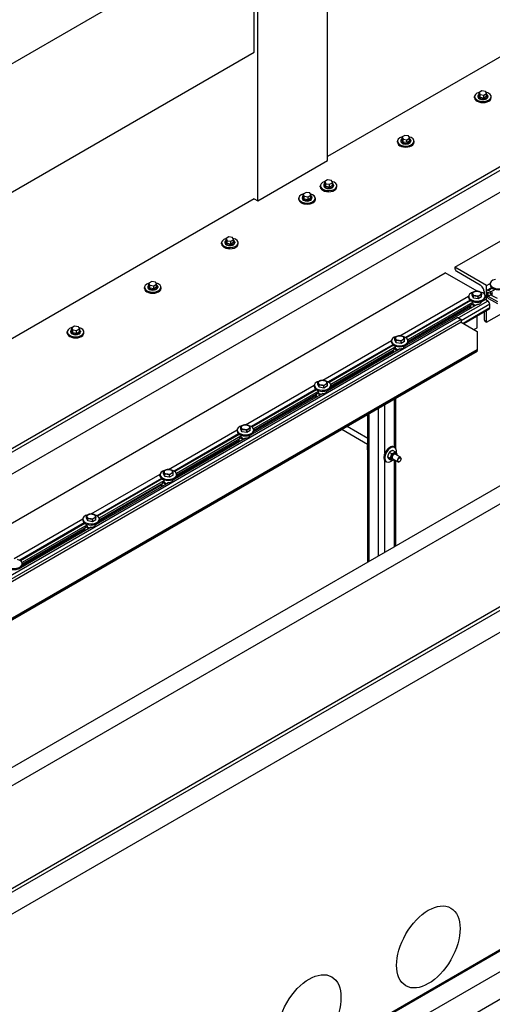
# Model space of a CAD drawing. Header units: millimetres. Extents: x 2241524 to 2686701, y -1965833 to -1461615.
# Tile 60 of 143: x 2339595 to 2339712, y -1955395 to -1955152. Entities that reach past the tile are written whole.
import ezdxf

# ---------------------------------------------------------------- set-up
doc = ezdxf.new("R2010")
doc.units = ezdxf.units.MM
doc.header["$LTSCALE"] = 100
doc.layers.add('CA_PODLAHA OBRYS', color=12, linetype='Continuous', lineweight=25)

msp = doc.modelspace()

# ---------------------------------------------------------------- linework, layer by layer
at = {"layer": 'CA_PODLAHA OBRYS'}
for p, q in [((2339311.15777, -1955529.14356), (2343184.17569, -1953293.05561)), ((2339311.94344, -1955529.59717), (2343184.17569, -1953293.96283)), ((2343188.54574, -1953296.8831), (2339320.58586, -1955530.05077)), ((2339388.54667, -1955569.28797), (2343234.01332, -1953349.10677)), ((2339388.78238, -1955569.42405), (2343234.17616, -1953349.28492)), ((2339393.26072, -1955572.00963), (2343234.17616, -1953354.45606)), ((2339670.82558, -1955186.48345), (2339670.82558, -1954603.59562)), ((2339652.6765, -1955159.67515), (2339652.6765, -1954614.07399)), ((2339653.54075, -1955196.46285), (2339653.54075, -1954613.57502)), ((2339670.60371, -1955418.68971), (2340813.44541, -1954758.86975)), ((2340069.94807, -1954955.06373), (2339670.82558, -1955185.49721)), ((2339311.15777, -1955420.27735), (2340059.1196, -1954988.44138)), ((2339311.94344, -1955420.73095), (2340059.1196, -1954989.34859)), ((2340059.1196, -1954994.79191), (2339320.58586, -1955421.18456)), ((2339702.30567, -1955212.90989), (2340068.03701, -1955001.75481)), ((2340131.40163, -1955030.17342), (2339383.43979, -1955462.00939)), ((2339383.43979, -1955457.4733), (2340121.97354, -1955031.08064)), ((2339637.04159, -1955136.96102), (2339248.91853, -1955361.04397)), ((2339248.91853, -1955392.79662), (2339652.68663, -1955159.68099)), ((2339709.00983, -1955169.25771), (2339708.32942, -1955169.65055)), ((2339708.32942, -1955169.65055), (2339708.57847, -1955170.18718)), ((2339708.32942, -1955170.37633), (2339708.32942, -1955169.65055)), ((2339708.57847, -1955170.91295), (2339708.32942, -1955170.37633)), ((2339708.57847, -1955170.18718), (2339709.50793, -1955170.33096)), ((2339708.57847, -1955170.91295), (2339708.57847, -1955170.18718)), ((2339709.9393, -1955169.4015), (2339709.00983, -1955169.25771)), ((2339709.50793, -1955170.33096), (2339710.18835, -1955169.93813)), ((2339709.50793, -1955171.05674), (2339709.50793, -1955170.33096)), ((2339710.18835, -1955169.93813), (2339709.9393, -1955169.4015)), ((2339710.18835, -1955170.6639), (2339710.18835, -1955169.93813)), ((2339707.20333, -1955170.97372), (2339707.20333, -1955170.70156)), ((2339708.03666, -1955170.52011), (2339708.03666, -1955170.70156)), ((2339709.50793, -1955171.05674), (2339708.57847, -1955170.91295)), ((2339710.18835, -1955170.6639), (2339709.50793, -1955171.05674)), ((2339710.48111, -1955170.52011), (2339710.48111, -1955170.70156)), ((2339711.31444, -1955170.97372), (2339711.31444, -1955170.70156)), ((2339688.11144, -1955181.99643), (2339688.11144, -1955181.72426)), ((2339688.94478, -1955181.54282), (2339688.94478, -1955181.72426)), ((2339689.91795, -1955180.28042), (2339689.23754, -1955180.67325)), ((2339689.23754, -1955180.67325), (2339689.48659, -1955181.20988)), ((2339689.23754, -1955181.39903), (2339689.23754, -1955180.67325)), ((2339689.48659, -1955181.93565), (2339689.23754, -1955181.39903)), ((2339689.48659, -1955181.20988), (2339690.41605, -1955181.35367)), ((2339689.48659, -1955181.93565), (2339689.48659, -1955181.20988)), ((2339690.41605, -1955182.07944), (2339689.48659, -1955181.93565)), ((2339690.84741, -1955180.42421), (2339689.91795, -1955180.28042)), ((2339690.41605, -1955181.35367), (2339691.09646, -1955180.96083)), ((2339690.41605, -1955182.07944), (2339690.41605, -1955181.35367)), ((2339691.09646, -1955181.68661), (2339690.41605, -1955182.07944)), ((2339691.09646, -1955180.96083), (2339690.84741, -1955180.42421)), ((2339691.09646, -1955181.68661), (2339691.09646, -1955180.96083)), ((2339691.38922, -1955181.54282), (2339691.38922, -1955181.72426)), ((2339692.22256, -1955181.99643), (2339692.22256, -1955181.72426)), ((2339653.54075, -1955196.46285), (2339670.82558, -1955186.48345)), ((2339670.82607, -1955191.30312), (2339670.14565, -1955191.69596)), ((2339670.14565, -1955191.69596), (2339670.3947, -1955192.23258)), ((2339670.14565, -1955192.42173), (2339670.14565, -1955191.69596)), ((2339670.3947, -1955192.23258), (2339671.32417, -1955192.37637)), ((2339670.3947, -1955192.95836), (2339670.3947, -1955192.23258)), ((2339671.75553, -1955191.44691), (2339670.82607, -1955191.30312)), ((2339671.32417, -1955192.37637), (2339672.00458, -1955191.98354)), ((2339672.00458, -1955191.98354), (2339671.75553, -1955191.44691)), ((2339672.00458, -1955192.70931), (2339672.00458, -1955191.98354)), ((2339665.48348, -1955194.38766), (2339664.80307, -1955194.7805)), ((2339666.41295, -1955194.53145), (2339665.48348, -1955194.38766)), ((2339666.66199, -1955195.06808), (2339666.41295, -1955194.53145)), ((2339669.01956, -1955193.01913), (2339669.01956, -1955192.74697)), ((2339669.85289, -1955192.56552), (2339669.85289, -1955192.74697)), ((2339670.3947, -1955192.95836), (2339670.14565, -1955192.42173)), ((2339671.32417, -1955193.10215), (2339670.3947, -1955192.95836)), ((2339671.32417, -1955193.10215), (2339671.32417, -1955192.37637)), ((2339672.00458, -1955192.70931), (2339671.32417, -1955193.10215)), ((2339672.29734, -1955192.56552), (2339672.29734, -1955192.74697)), ((2339673.13067, -1955193.01913), (2339673.13067, -1955192.74697)), ((2339652.68663, -1955195.96973), (2339248.91853, -1955429.08535)), ((2339652.68663, -1955195.96973), (2339653.54075, -1955196.46285)), ((2339663.67698, -1955196.10367), (2339663.67698, -1955195.83151)), ((2339664.51031, -1955195.65006), (2339664.51031, -1955195.83151)), ((2339664.80307, -1955194.7805), (2339665.05212, -1955195.31713)), ((2339664.80307, -1955195.50628), (2339664.80307, -1955194.7805)), ((2339665.05212, -1955196.0429), (2339664.80307, -1955195.50628)), ((2339665.05212, -1955195.31713), (2339665.98158, -1955195.46091)), ((2339665.05212, -1955196.0429), (2339665.05212, -1955195.31713)), ((2339665.98158, -1955196.18669), (2339665.05212, -1955196.0429)), ((2339665.98158, -1955195.46091), (2339666.66199, -1955195.06808)), ((2339665.98158, -1955196.18669), (2339665.98158, -1955195.46091)), ((2339666.66199, -1955195.79385), (2339665.98158, -1955196.18669)), ((2339666.66199, -1955195.79385), (2339666.66199, -1955195.06808)), ((2339666.95475, -1955195.65006), (2339666.95475, -1955195.83151)), ((2339667.78809, -1955196.10367), (2339667.78809, -1955195.83151)), ((2339644.58509, -1955207.12638), (2339644.58509, -1955206.85421)), ((2339645.41843, -1955206.67277), (2339645.41843, -1955206.85421)), ((2339646.3916, -1955205.41037), (2339645.71119, -1955205.8032)), ((2339645.71119, -1955205.8032), (2339645.96024, -1955206.33983)), ((2339645.71119, -1955206.52898), (2339645.71119, -1955205.8032)), ((2339645.96024, -1955207.06561), (2339645.71119, -1955206.52898)), ((2339645.96024, -1955206.33983), (2339646.8897, -1955206.48362)), ((2339645.96024, -1955207.06561), (2339645.96024, -1955206.33983)), ((2339647.32106, -1955205.55416), (2339646.3916, -1955205.41037)), ((2339646.8897, -1955206.48362), (2339647.57011, -1955206.09078)), ((2339646.8897, -1955207.20939), (2339646.8897, -1955206.48362)), ((2339647.57011, -1955206.81656), (2339646.8897, -1955207.20939)), ((2339647.57011, -1955206.09078), (2339647.32106, -1955205.55416)), ((2339647.57011, -1955206.81656), (2339647.57011, -1955206.09078)), ((2339647.86287, -1955206.67277), (2339647.86287, -1955206.85421)), ((2339648.6962, -1955207.12638), (2339648.6962, -1955206.85421)), ((2339646.8897, -1955207.20939), (2339645.96024, -1955207.06561)), ((2339710.16241, -1955217.44599), (2339702.30567, -1955212.90989)), ((2339702.30567, -1955212.90989), (2339702.30567, -1955213.09134)), ((2339702.77707, -1955213.90783), (2339708.59106, -1955217.26454)), ((2339334.2173, -1955425.42581), (2339699.94864, -1955214.27072)), ((2339627.29972, -1955216.43307), (2339626.6193, -1955216.82591)), ((2339628.22918, -1955216.57686), (2339627.29972, -1955216.43307)), ((2339628.47823, -1955217.11349), (2339628.22918, -1955216.57686)), ((2339707.80539, -1955218.80681), (2339699.94864, -1955214.27072)), ((2339625.49321, -1955218.14908), (2339625.49321, -1955217.87692)), ((2339626.32654, -1955217.69547), (2339626.32654, -1955217.87692)), ((2339626.6193, -1955216.82591), (2339626.86835, -1955217.36253)), ((2339626.6193, -1955217.55168), (2339626.6193, -1955216.82591)), ((2339626.86835, -1955218.08831), (2339626.6193, -1955217.55168)), ((2339626.86835, -1955217.36253), (2339627.79781, -1955217.50632)), ((2339626.86835, -1955218.08831), (2339626.86835, -1955217.36253)), ((2339627.79781, -1955218.2321), (2339626.86835, -1955218.08831)), ((2339627.79781, -1955217.50632), (2339628.47823, -1955217.11349)), ((2339627.79781, -1955218.2321), (2339627.79781, -1955217.50632)), ((2339628.47823, -1955217.83926), (2339627.79781, -1955218.2321)), ((2339628.47823, -1955217.83926), (2339628.47823, -1955217.11349)), ((2339628.77099, -1955217.69547), (2339628.77099, -1955217.87692)), ((2339629.60432, -1955218.14908), (2339629.60432, -1955217.87692)), ((2339707.80467, -1955218.80723), (2339707.80539, -1955218.80681)), ((2339707.80539, -1955218.80726), (2339707.80539, -1955218.80681)), ((2339709.53387, -1955218.89754), (2339709.53387, -1955219.49399)), ((2339710.16241, -1955217.44599), (2339711.0586, -1955216.92857)), ((2339710.16241, -1955221.07486), (2339710.16241, -1955217.44599)), ((2339710.16241, -1955218.89754), (2339710.16241, -1955219.80475)), ((2339711.40739, -1955217.95328), (2339710.30048, -1955218.59235)), ((2339710.55525, -1955220.12228), (2339710.55525, -1955219.03362)), ((2339710.55525, -1955219.03362), (2339711.24271, -1955219.43053)), ((2339711.57875, -1955218.07981), (2339710.63381, -1955218.62537)), ((2339711.24271, -1955218.97692), (2339710.63381, -1955218.62537)), ((2339711.05313, -1955217.28722), (2339711.05313, -1955217.01506)), ((2339712.00936, -1955218.53429), (2339711.24271, -1955218.97692)), ((2339711.24271, -1955219.43053), (2339711.24271, -1955218.97692)), ((2339688.71279, -1955229.82993), (2339705.71601, -1955220.01311)), ((2339706.0648, -1955221.03782), (2339690.08909, -1955230.2614)), ((2339706.23616, -1955221.16436), (2339690.27633, -1955230.37877)), ((2339710.47668, -1955221.2563), (2339703.24848, -1955225.42951)), ((2339705.71055, -1955220.37177), (2339705.71055, -1955220.0996)), ((2339706.58878, -1955219.86303), (2339706.58878, -1955219.31402)), ((2339706.90424, -1955220.54275), (2339706.58878, -1955219.86303)), ((2339706.66055, -1955221.37228), (2339706.66055, -1955221.46043)), ((2339706.66678, -1955221.52811), (2339706.66678, -1955221.70955)), ((2339706.90424, -1955220.54275), (2339706.90424, -1955219.99375)), ((2339708.08156, -1955220.72488), (2339706.90424, -1955220.54275)), ((2339708.08156, -1955220.72488), (2339708.08156, -1955220.17588)), ((2339708.94342, -1955220.22729), (2339708.08156, -1955220.72488)), ((2339709.86778, -1955220.90476), (2339708.87113, -1955221.48017)), ((2339708.87166, -1955221.37228), (2339708.87166, -1955221.46043)), ((2339708.94342, -1955220.22729), (2339708.94342, -1955219.67829)), ((2339709.09696, -1955221.27622), (2339709.16067, -1955221.31301)), ((2339709.53387, -1955220.97738), (2339709.53387, -1955221.09754)), ((2339709.82166, -1955220.37177), (2339709.82166, -1955220.0996)), ((2339710.47668, -1955221.2563), (2339709.86778, -1955220.90476)), ((2339710.16241, -1955226.51817), (2339721.94752, -1955219.71403)), ((2339711.36788, -1955219.65311), (2339710.55525, -1955220.12228)), ((2339712.91227, -1955221.48311), (2339710.55525, -1955220.12228)), ((2339710.63381, -1955220.62125), (2339712.8337, -1955221.89136)), ((2339711.63555, -1955219.20372), (2339711.24271, -1955219.43053)), ((2339711.36788, -1955219.35826), (2339711.36788, -1955219.66867)), ((2339711.49805, -1955219.2831), (2339711.49805, -1955219.85012)), ((2339711.49805, -1955219.85012), (2339712.75513, -1955220.57589)), ((2339707.8003, -1955222.09842), (2339689.77925, -1955232.50288)), ((2339706.66678, -1955221.61883), (2339690.6755, -1955230.8514)), ((2339706.0253, -1955222.73765), (2339690.70347, -1955231.58371)), ((2339706.29296, -1955222.28827), (2339690.72977, -1955231.27368)), ((2339710.94808, -1955222.0728), (2339703.87701, -1955226.15528)), ((2339710.94808, -1955222.98002), (2339704.34842, -1955226.79034)), ((2339710.81001, -1955223.2852), (2339704.54368, -1955226.90307)), ((2339706.0253, -1955222.4428), (2339706.0253, -1955222.75321)), ((2339706.15547, -1955222.36765), (2339706.15547, -1955222.93466)), ((2339706.15547, -1955222.93466), (2339706.25368, -1955222.99136)), ((2339706.29296, -1955222.33363), (2339706.25368, -1955222.31095)), ((2339706.66678, -1955221.70955), (2339706.29296, -1955221.92538)), ((2339706.29296, -1955221.92538), (2339707.19649, -1955222.44703)), ((2339706.29296, -1955221.92538), (2339706.29296, -1955222.33363)), ((2339707.64887, -1955222.18584), (2339707.64887, -1955222.09512)), ((2339710.16241, -1955226.51817), (2339710.16241, -1955223.6591)), ((2339710.94808, -1955222.98002), (2339710.94808, -1955222.0728)), ((2339703.09134, -1955225.33879), (2339353.07348, -1955427.42169)), ((2339703.87701, -1955225.7924), (2339353.85916, -1955427.8753)), ((2339703.09134, -1955225.33879), (2339703.87701, -1955225.7924)), ((2339703.87701, -1955225.7924), (2339703.87701, -1955226.51817)), ((2339707.80539, -1955227.879), (2339707.80539, -1955225.01993)), ((2339709.53387, -1955224.02199), (2339709.53387, -1955225.61095)), ((2339710.00527, -1955226.42745), (2339710.16241, -1955226.51817)), ((2339703.87701, -1955226.51817), (2339353.85916, -1955428.60107)), ((2339607.23466, -1955228.71818), (2339607.23466, -1955228.89962)), ((2339608.20783, -1955227.45578), (2339607.52742, -1955227.84861)), ((2339607.52742, -1955227.84861), (2339607.77647, -1955228.38524)), ((2339607.52742, -1955228.57439), (2339607.52742, -1955227.84861)), ((2339607.77647, -1955229.11101), (2339607.52742, -1955228.57439)), ((2339607.77647, -1955228.38524), (2339608.70593, -1955228.52903)), ((2339607.77647, -1955229.11101), (2339607.77647, -1955228.38524)), ((2339609.1373, -1955227.59956), (2339608.20783, -1955227.45578)), ((2339608.70593, -1955228.52903), (2339609.38635, -1955228.13619)), ((2339608.70593, -1955229.2548), (2339608.70593, -1955228.52903)), ((2339609.38635, -1955228.86196), (2339608.70593, -1955229.2548)), ((2339609.38635, -1955228.13619), (2339609.1373, -1955227.59956)), ((2339609.38635, -1955228.86196), (2339609.38635, -1955228.13619)), ((2339609.67911, -1955228.71818), (2339609.67911, -1955228.89962)), ((2339703.87701, -1955226.51817), (2339707.80539, -1955228.78622)), ((2339707.01971, -1955228.33261), (2339707.80539, -1955227.879)), ((2339707.80539, -1955228.78622), (2339707.80539, -1955233.32231)), ((2339606.40133, -1955229.17178), (2339606.40133, -1955228.89962)), ((2339608.70593, -1955229.2548), (2339607.77647, -1955229.11101)), ((2339610.51244, -1955229.17178), (2339610.51244, -1955228.89962)), ((2339669.62091, -1955240.85263), (2339686.62413, -1955231.03582)), ((2339686.61866, -1955231.39447), (2339686.61866, -1955231.1223)), ((2339687.4969, -1955230.88573), (2339687.4969, -1955230.33673)), ((2339687.81236, -1955231.56546), (2339687.4969, -1955230.88573)), ((2339687.81236, -1955231.56546), (2339687.81236, -1955231.01645)), ((2339688.98968, -1955231.74759), (2339688.98968, -1955231.19859)), ((2339689.85154, -1955231.24999), (2339688.98968, -1955231.74759)), ((2339689.85154, -1955231.24999), (2339689.85154, -1955230.70099)), ((2339690.72977, -1955231.39447), (2339690.72977, -1955231.1223)), ((2339707.80539, -1955233.72922), (2339365.36813, -1955431.43546)), ((2339707.80539, -1955233.32231), (2339365.64427, -1955430.86912)), ((2339707.80539, -1955233.50375), (2339365.64427, -1955431.05056)), ((2339688.70842, -1955233.12112), (2339670.68736, -1955243.52558)), ((2339686.97292, -1955232.06052), (2339670.99721, -1955241.28411)), ((2339687.14428, -1955232.18706), (2339671.18445, -1955241.40147)), ((2339687.5749, -1955232.64154), (2339671.58362, -1955241.8741)), ((2339687.20108, -1955233.31097), (2339671.63789, -1955242.29638)), ((2339686.93341, -1955233.46551), (2339686.93341, -1955233.77592)), ((2339687.06359, -1955233.39035), (2339687.06359, -1955233.95736)), ((2339687.20108, -1955233.35633), (2339687.1618, -1955233.33365)), ((2339687.5749, -1955232.73226), (2339687.20108, -1955232.94808)), ((2339687.20108, -1955232.94808), (2339688.10461, -1955233.46973)), ((2339687.20108, -1955232.94808), (2339687.20108, -1955233.35633)), ((2339687.56866, -1955232.39498), (2339687.56866, -1955232.48313)), ((2339687.5749, -1955232.55081), (2339687.5749, -1955232.73226)), ((2339688.98968, -1955231.74759), (2339687.81236, -1955231.56546)), ((2339688.55699, -1955233.20855), (2339688.55699, -1955233.11783)), ((2339689.77977, -1955232.39498), (2339689.77977, -1955232.48313)), ((2339690.00508, -1955232.29893), (2339690.06879, -1955232.33571)), ((2339707.80539, -1955233.32231), (2339707.80539, -1955233.50375)), ((2339707.80539, -1955233.72922), (2339707.80539, -1955233.50375)), ((2339686.93341, -1955233.76035), (2339671.61159, -1955242.60641)), ((2339687.06359, -1955233.95736), (2339687.1618, -1955234.01406)), ((2339650.52902, -1955251.87534), (2339667.53225, -1955242.05852)), ((2339667.88104, -1955243.08323), (2339651.90532, -1955252.30681)), ((2339668.0524, -1955243.20976), (2339652.09257, -1955252.42418)), ((2339667.52678, -1955242.41717), (2339667.52678, -1955242.14501)), ((2339668.40502, -1955241.90843), (2339668.40502, -1955241.35943)), ((2339668.72048, -1955242.58816), (2339668.40502, -1955241.90843)), ((2339668.47678, -1955243.41768), (2339668.47678, -1955243.50584)), ((2339668.72048, -1955242.58816), (2339668.72048, -1955242.03916)), ((2339669.8978, -1955242.77029), (2339668.72048, -1955242.58816)), ((2339669.8978, -1955242.77029), (2339669.8978, -1955242.22129)), ((2339670.75965, -1955242.2727), (2339669.8978, -1955242.77029)), ((2339670.68789, -1955243.41768), (2339670.68789, -1955243.50584)), ((2339670.75965, -1955242.2727), (2339670.75965, -1955241.7237)), ((2339670.9132, -1955243.32163), (2339670.97691, -1955243.35841)), ((2339671.63789, -1955242.41717), (2339671.63789, -1955242.14501)), ((2339669.61654, -1955244.14382), (2339651.59548, -1955254.54829)), ((2339668.48301, -1955243.66424), (2339652.49174, -1955252.89681)), ((2339667.84153, -1955244.78306), (2339652.51971, -1955253.62911)), ((2339668.1092, -1955244.33367), (2339652.54601, -1955253.31908)), ((2339667.84153, -1955244.48821), (2339667.84153, -1955244.79862)), ((2339667.9717, -1955244.41305), (2339667.9717, -1955244.98007)), ((2339667.9717, -1955244.98007), (2339668.06991, -1955245.03677)), ((2339668.1092, -1955244.37903), (2339668.06991, -1955244.35635)), ((2339668.48301, -1955243.75496), (2339668.1092, -1955243.97079)), ((2339668.1092, -1955243.97079), (2339669.01272, -1955244.49244)), ((2339668.1092, -1955243.97079), (2339668.1092, -1955244.37903)), ((2339668.48301, -1955243.57352), (2339668.48301, -1955243.75496)), ((2339669.46511, -1955244.23125), (2339669.46511, -1955244.14053)), ((2339687.37786, -1955257.43954), (2339687.37786, -1955245.52306)), ((2339687.70329, -1955257.71661), (2339687.70329, -1955245.33517)), ((2339683.44949, -1955284.26262), (2339683.44949, -1955247.79111)), ((2339685.02083, -1955258.83073), (2339685.02083, -1955246.88389)), ((2339680.76703, -1955285.81134), (2339680.76703, -1955249.33983)), ((2339681.09246, -1955285.62345), (2339681.09246, -1955249.15194)), ((2339631.43714, -1955262.89804), (2339648.44036, -1955253.08123)), ((2339648.4349, -1955253.43988), (2339648.4349, -1955253.16771)), ((2339649.31313, -1955252.93114), (2339649.31313, -1955252.38214)), ((2339649.6286, -1955253.61086), (2339649.31313, -1955252.93114)), ((2339649.6286, -1955253.61086), (2339649.6286, -1955253.06186)), ((2339651.66777, -1955253.2954), (2339651.66777, -1955252.7464)), ((2339652.54601, -1955253.43988), (2339652.54601, -1955253.16771)), ((2339680.72972, -1955256.74458), (2339674.33566, -1955253.05297)), ((2339680.76703, -1955255.22652), (2339675.669, -1955252.28317)), ((2339650.52465, -1955255.16653), (2339632.5036, -1955265.57099)), ((2339648.78915, -1955254.10593), (2339632.81344, -1955263.32951)), ((2339648.96051, -1955254.23247), (2339633.00068, -1955263.44688)), ((2339649.39113, -1955254.68694), (2339633.39985, -1955263.91951)), ((2339649.01731, -1955255.35638), (2339633.45413, -1955264.34179)), ((2339648.74965, -1955255.51091), (2339648.74965, -1955255.82133)), ((2339648.87982, -1955255.43576), (2339648.87982, -1955256.00277)), ((2339649.01731, -1955255.40174), (2339648.97803, -1955255.37906)), ((2339649.39113, -1955254.77767), (2339649.01731, -1955254.99349)), ((2339649.01731, -1955254.99349), (2339649.92084, -1955255.51514)), ((2339649.01731, -1955254.99349), (2339649.01731, -1955255.40174)), ((2339649.3849, -1955254.44039), (2339649.3849, -1955254.52854)), ((2339649.39113, -1955254.59622), (2339649.39113, -1955254.77767)), ((2339650.80591, -1955253.793), (2339649.6286, -1955253.61086)), ((2339650.37322, -1955255.25396), (2339650.37322, -1955255.16323)), ((2339650.80591, -1955253.793), (2339650.80591, -1955253.24399)), ((2339651.66777, -1955253.2954), (2339650.80591, -1955253.793)), ((2339651.59601, -1955254.44039), (2339651.59601, -1955254.52854)), ((2339651.82131, -1955254.34433), (2339651.88502, -1955254.38112)), ((2339648.74965, -1955255.80576), (2339633.42782, -1955264.65182)), ((2339648.87982, -1955256.00277), (2339648.97803, -1955256.05947)), ((2339687.22712, -1955257.35251), (2339687.46283, -1955257.48859)), ((2339686.25137, -1955260.1579), (2339685.68068, -1955259.82841)), ((2339686.6823, -1955259.04725), (2339686.11161, -1955258.71775)), ((2339686.6823, -1955260.77096), (2339686.11161, -1955260.44147)), ((2339688.18375, -1955261.04817), (2339686.88738, -1955260.29971)), ((2339687.54416, -1955258.54965), (2339686.97347, -1955258.22016)), ((2339688.85042, -1955259.89347), (2339687.55405, -1955259.14501)), ((2339688.98849, -1955260.28938), (2339688.98849, -1955260.19865)), ((2339685.02083, -1955283.35541), (2339685.02083, -1955260.79544)), ((2339685.17157, -1955260.91284), (2339685.40727, -1955261.04892)), ((2339687.37786, -1955281.99458), (2339687.37786, -1955260.58289)), ((2339687.70329, -1955281.80669), (2339687.70329, -1955260.77078)), ((2339688.59565, -1955260.96979), (2339688.51708, -1955261.01515)), ((2339612.34526, -1955273.92075), (2339629.34848, -1955264.10393)), ((2339629.69727, -1955265.12864), (2339613.72156, -1955274.35222)), ((2339629.86863, -1955265.25517), (2339613.9088, -1955274.46958)), ((2339629.34301, -1955264.46258), (2339629.34301, -1955264.19042)), ((2339630.22125, -1955263.95384), (2339630.22125, -1955263.40484)), ((2339630.53671, -1955264.63357), (2339630.22125, -1955263.95384)), ((2339630.53671, -1955264.63357), (2339630.53671, -1955264.08456)), ((2339631.71403, -1955264.8157), (2339630.53671, -1955264.63357)), ((2339631.71403, -1955264.8157), (2339631.71403, -1955264.2667)), ((2339632.57589, -1955264.31811), (2339631.71403, -1955264.8157)), ((2339632.57589, -1955264.31811), (2339632.57589, -1955263.7691)), ((2339632.72943, -1955265.36704), (2339632.79314, -1955265.40382)), ((2339633.45413, -1955264.46258), (2339633.45413, -1955264.19042)), ((2339631.43277, -1955266.18923), (2339613.41171, -1955276.59369)), ((2339630.29925, -1955265.70965), (2339614.30797, -1955274.94222)), ((2339629.65776, -1955266.82846), (2339614.33594, -1955275.67452)), ((2339629.92543, -1955266.37908), (2339614.36224, -1955275.36449)), ((2339629.65776, -1955266.53362), (2339629.65776, -1955266.84403)), ((2339629.78794, -1955266.45846), (2339629.78794, -1955267.02547)), ((2339629.78794, -1955267.02547), (2339629.88615, -1955267.08217)), ((2339629.92543, -1955266.42444), (2339629.88615, -1955266.40176)), ((2339630.29925, -1955265.80037), (2339629.92543, -1955266.01619)), ((2339629.92543, -1955266.01619), (2339630.82896, -1955266.53784)), ((2339629.92543, -1955266.01619), (2339629.92543, -1955266.42444)), ((2339630.29301, -1955265.46309), (2339630.29301, -1955265.55124)), ((2339630.29925, -1955265.61893), (2339630.29925, -1955265.80037)), ((2339631.28134, -1955266.27666), (2339631.28134, -1955266.18594)), ((2339632.50413, -1955265.46309), (2339632.50413, -1955265.55124)), ((2339593.25337, -1955284.94345), (2339610.2566, -1955275.12663)), ((2339611.12937, -1955274.97655), (2339611.12937, -1955274.42754)), ((2339611.44483, -1955275.65627), (2339611.12937, -1955274.97655)), ((2339611.44483, -1955275.65627), (2339611.44483, -1955275.10727)), ((2339613.48401, -1955275.34081), (2339613.48401, -1955274.79181)), ((2339612.34089, -1955277.21193), (2339594.31983, -1955287.6164)), ((2339610.60539, -1955276.15134), (2339594.62967, -1955285.37492)), ((2339610.77675, -1955276.27787), (2339594.81692, -1955285.49229)), ((2339611.20736, -1955276.73235), (2339595.21609, -1955285.96492)), ((2339610.83355, -1955277.40178), (2339595.27036, -1955286.3872)), ((2339610.25113, -1955275.48529), (2339610.25113, -1955275.21312)), ((2339610.56588, -1955277.55632), (2339610.56588, -1955277.86673)), ((2339610.69605, -1955277.48117), (2339610.69605, -1955278.04818)), ((2339610.83355, -1955277.44715), (2339610.79426, -1955277.42446)), ((2339611.20736, -1955276.82307), (2339610.83355, -1955277.0389)), ((2339610.83355, -1955277.0389), (2339611.73707, -1955277.56055)), ((2339610.83355, -1955277.0389), (2339610.83355, -1955277.44715)), ((2339611.20113, -1955276.48579), (2339611.20113, -1955276.57395)), ((2339611.20736, -1955276.64163), (2339611.20736, -1955276.82307)), ((2339612.62215, -1955275.8384), (2339611.44483, -1955275.65627)), ((2339612.18946, -1955277.29936), (2339612.18946, -1955277.20864)), ((2339612.62215, -1955275.8384), (2339612.62215, -1955275.2894)), ((2339613.48401, -1955275.34081), (2339612.62215, -1955275.8384)), ((2339613.41224, -1955276.48579), (2339613.41224, -1955276.57395)), ((2339613.63755, -1955276.38974), (2339613.70126, -1955276.42652)), ((2339614.36224, -1955275.48529), (2339614.36224, -1955275.21312)), ((2339610.56588, -1955277.85117), (2339595.24406, -1955286.69723)), ((2339610.69605, -1955278.04818), (2339610.79426, -1955278.10488)), ((2339595.27036, -1955286.50799), (2339595.27036, -1955286.23582))]:
    msp.add_line(p, q, dxfattribs=at)
for centre, major_axis, ratio, start_param, end_param in [((2339709.25888, -1955170.70156), (2.05556, 0), 0.577350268, 2.025897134, 7.468202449), ((2339709.25888, -1955170.52011), (-1.22222, 0), 0.577350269, -0.706760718, 3.848353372), ((2339709.25888, -1955170.97372), (2.05556, 0), 0.577350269, 3.141592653, 6.283185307), ((2339709.25888, -1955170.70156), (1.22222, 0), 0.577350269, 3.141592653, 6.283185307), ((2339690.167, -1955181.72426), (2.05556, 0), 0.577350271, 2.025897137, 7.468202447), ((2339690.167, -1955181.99643), (2.05556, 0), 0.577350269, 3.141592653, 6.283185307), ((2339690.167, -1955181.54282), (-1.22222, 0), 0.57735027, -0.706760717, 3.848353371), ((2339690.167, -1955181.72426), (1.22222, 0), 0.577350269, 3.141592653, 6.283185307), ((2339671.07512, -1955192.74697), (-2.05556, 0), 0.577350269, -1.115695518, 4.326609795), ((2339671.07512, -1955192.56552), (-1.22222, 0), 0.577350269, -0.706760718, 3.848353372), ((2339665.73253, -1955195.83151), (-2.05556, 0), 0.577350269, -1.115695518, 4.326609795), ((2339671.07512, -1955193.01913), (-2.05556, 0), 0.577350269, 0, 3.141592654), ((2339671.07512, -1955192.74697), (-1.22222, 0), 0.577350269, 0.000000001, 3.141592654), ((2339665.73253, -1955196.10367), (2.05556, 0), 0.577350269, 3.141592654, 6.283185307), ((2339665.73253, -1955195.65006), (-1.22222, 0), 0.57735027, -0.706760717, 3.848353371), ((2339665.73253, -1955195.83151), (-1.22222, 0), 0.577350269, 0.000000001, 3.141592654), ((2339646.64065, -1955206.85421), (2.05556, 0), 0.577350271, 2.025897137, 7.468202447), ((2339646.64065, -1955206.67277), (-1.22222, 0), 0.577350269, -0.706760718, 3.848353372), ((2339646.64065, -1955206.85421), (1.22222, 0), 0.577350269, 3.141592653, 6.283185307), ((2339646.64065, -1955207.12638), (-2.05556, 0), 0.577350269, 0, 3.141592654), ((2339702.77707, -1955213.3635), (-0.33333, 0.57735), 0.577350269, 0.785398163, 2.356194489), ((2339713.10869, -1955217.01506), (2.05556, 0), 0.577350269, 1.950577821, 7.408941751), ((2339627.54877, -1955217.87692), (-2.05556, 0), 0.577350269, -1.115695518, 4.326609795), ((2339627.54877, -1955218.14908), (2.05556, 0), 0.577350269, 3.141592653, 6.283185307), ((2339627.54877, -1955217.69547), (-1.22222, 0), 0.577350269, -0.706760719, 3.848353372), ((2339627.54877, -1955217.87692), (-1.22222, 0), 0.577350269, 0.000000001, 3.141592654), ((2339707.7661, -1955220.0996), (2.05556, 0), 0.57735027, 1.950577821, 7.40894175), ((2339707.7661, -1955219.41918), (1.05556, 0), 0.577350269, 2.35619449, 3.403392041), ((2339707.7661, -1955219.41918), (1.05556, 0), 0.57735027, 1.308996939, 2.356194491), ((2339707.7661, -1955219.41918), (-1.05556, 0), 0.577350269, 3.403392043, 4.450589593), ((2339708.59106, -1955218.35321), (-0.66667, 1.1547), 0.577350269, 3.926990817, 5.497787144), ((2339710.63381, -1955219.1697), (-0.33333, 0.57735), 0.577350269, -0.785398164, 0.785398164), ((2339713.10869, -1955217.28722), (-2.05556, 0), 0.577350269, 0, 3.141592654), ((2339707.7661, -1955220.37177), (2.05556, 0), 0.577350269, 3.141592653, 6.283185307), ((2339707.7661, -1955221.46043), (-1.10556, 0), 0.577350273, 0, 0.106236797), ((2339707.7661, -1955219.41918), (-1.05556, 0), 0.577350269, 0.261799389, 1.30899694), ((2339707.7661, -1955219.41918), (-1.05556, 0), 0.57735027, 1.308996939, 2.356194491), ((2339707.7661, -1955221.46043), (1.10556, 0), 0.577350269, 4.606152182, 6.283185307), ((2339707.7661, -1955219.41918), (1.05556, 0), 0.577350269, -0.785398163, 0.261799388), ((2339710.63381, -1955220.07692), (-0.33333, 0.57735), 0.577350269, 0.785398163, 2.35619449), ((2339710.47668, -1955221.80064), (-0.33333, 0.57735), 0.577350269, 3.926990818, 5.497787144), ((2339711.81232, -1955219.66867), (0.44444, 0), 0.577350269, 3.141592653, 3.926990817), ((2339706.46974, -1955222.75321), (0.44444, 0), 0.577350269, 3.141592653, 3.926990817), ((2339707.7661, -1955221.64187), (-1.10556, 0), 0.577350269, 0.106236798, 1.341215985), ((2339710.47668, -1955222.70785), (-0.33333, 0.57735), 0.577350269, 3.141592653, 3.926990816), ((2339710.00527, -1955225.88312), (-0.33333, 0.57735), 0.577350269, 0.785398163, 2.35619449), ((2339608.45688, -1955228.89962), (-2.05556, 0), 0.577350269, -1.115695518, 4.326609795), ((2339608.45688, -1955228.71818), (-1.22222, 0), 0.577350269, -0.706760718, 3.848353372), ((2339608.45688, -1955229.17178), (2.05556, 0), 0.577350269, 3.141592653, 6.283185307), ((2339608.45688, -1955228.89962), (-1.22222, 0), 0.577350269, 0.000000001, 3.141592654), ((2339688.67422, -1955231.1223), (2.05556, 0), 0.577350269, 1.950577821, 7.408941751), ((2339688.67422, -1955230.44188), (-1.05556, 0), 0.577350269, -0.785398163, 0.261799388), ((2339688.67422, -1955230.44188), (1.05556, 0), 0.577350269, 3.403392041, 4.450589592), ((2339688.67422, -1955230.44188), (1.05556, 0), 0.577350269, 1.308996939, 2.35619449), ((2339688.67422, -1955230.44188), (-1.05556, 0), 0.577350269, 1.308996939, 2.35619449), ((2339688.67422, -1955230.44188), (1.05556, 0), 0.577350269, 0.261799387, 1.308996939), ((2339688.67422, -1955230.44188), (1.05556, 0), 0.577350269, -0.785398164, 0.261799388), ((2339688.67422, -1955231.39447), (-2.05556, 0), 0.577350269, 0, 3.141592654), ((2339688.67422, -1955232.48313), (1.10556, 0), 0.577350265, 3.141592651, 3.24782945), ((2339688.67422, -1955232.66458), (-1.10556, 0), 0.577350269, 0.106236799, 1.341215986), ((2339688.67422, -1955232.48313), (1.10556, 0), 0.577350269, 4.606152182, 6.283185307), ((2339687.37786, -1955233.77592), (0.44444, 0), 0.577350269, 3.141592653, 3.926990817), ((2339669.58234, -1955242.14501), (-2.05556, 0), 0.577350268, -1.191014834, 4.267349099), ((2339669.58234, -1955241.46459), (1.05556, 0), 0.577350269, 2.35619449, 3.403392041), ((2339669.58234, -1955241.46459), (1.05556, 0), 0.57735027, 1.308996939, 2.356194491), ((2339669.58234, -1955241.46459), (-1.05556, 0), 0.577350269, 3.403392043, 4.450589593), ((2339669.58234, -1955242.41717), (2.05556, 0), 0.577350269, 3.141592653, 6.283185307), ((2339669.58234, -1955241.46459), (-1.05556, 0), 0.577350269, 0.261799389, 1.30899694), ((2339669.58234, -1955241.46459), (-1.05556, 0), 0.57735027, 1.308996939, 2.356194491), ((2339669.58234, -1955241.46459), (1.05556, 0), 0.577350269, -0.785398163, 0.261799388), ((2339668.28597, -1955244.79862), (-0.44444, 0), 0.577350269, 0.000000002, 0.785398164), ((2339669.58234, -1955243.50584), (1.10556, 0), 0.577350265, 3.141592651, 3.24782945), ((2339669.58234, -1955243.68728), (-1.10556, 0), 0.577350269, 0.106236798, 1.341215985), ((2339669.58234, -1955243.50584), (1.10556, 0), 0.577350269, 4.606152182, 6.283185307), ((2339650.49045, -1955253.16771), (2.05556, 0), 0.577350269, 1.950577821, 7.408941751), ((2339650.49045, -1955252.48729), (1.05556, 0), 0.577350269, 2.35619449, 3.403392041), ((2339650.49045, -1955252.48729), (-1.05556, 0), 0.577350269, 0.261799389, 1.30899694), ((2339650.49045, -1955252.48729), (1.05556, 0), 0.57735027, 1.308996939, 2.356194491), ((2339650.49045, -1955252.48729), (-1.05556, 0), 0.57735027, 1.308996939, 2.356194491), ((2339650.49045, -1955252.48729), (-1.05556, 0), 0.577350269, 3.403392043, 4.450589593), ((2339650.49045, -1955252.48729), (1.05556, 0), 0.577350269, -0.785398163, 0.261799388), ((2339650.49045, -1955253.43988), (2.05556, 0), 0.577350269, 3.141592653, 6.283185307), ((2339650.49045, -1955254.52854), (-1.10556, 0), 0.577350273, 0, 0.106236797), ((2339650.49045, -1955254.70998), (-1.10556, 0), 0.577350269, 0.106236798, 1.341215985), ((2339650.49045, -1955254.52854), (1.10556, 0), 0.577350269, 4.606152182, 6.283185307), ((2339649.19409, -1955255.82133), (0.44444, 0), 0.577350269, 3.141592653, 3.926990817), ((2339682.03527, -1955256.72854), (1.02778, 1.78016), 0.577350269, 1.845791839, 2.866597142), ((2339686.19935, -1955259.13267), (1.02778, 1.78016), 0.577350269, 0, 3.141592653), ((2339686.43505, -1955259.26876), (1.02778, 1.78016), 0.577350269, -1.055729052, 4.111411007), ((2339687.22072, -1955259.72237), (0.47778, 0.82754), 0.577350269, -0.79865012, 3.940242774), ((2339687.22072, -1955259.72237), (0.33335, 0.57737), 0.577350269, -0.008471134, 3.150063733), ((2339688.51708, -1955260.47082), (0.33333, 0.57735), 0.577350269, -0.785398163, 3.926990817), ((2339631.39857, -1955263.50999), (1.05556, 0), 0.577350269, 1.308996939, 2.35619449), ((2339631.39857, -1955263.50999), (1.05556, 0), 0.577350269, 0.261799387, 1.308996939), ((2339631.39857, -1955264.19042), (2.05556, 0), 0.57735027, 1.950577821, 7.40894175), ((2339631.39857, -1955264.46258), (2.05556, 0), 0.577350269, 3.141592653, 6.283185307), ((2339631.39857, -1955263.50999), (-1.05556, 0), 0.577350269, -0.785398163, 0.261799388), ((2339631.39857, -1955263.50999), (1.05556, 0), 0.577350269, 3.403392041, 4.450589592), ((2339631.39857, -1955263.50999), (-1.05556, 0), 0.577350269, 1.308996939, 2.35619449), ((2339631.39857, -1955263.50999), (1.05556, 0), 0.577350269, -0.785398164, 0.261799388), ((2339630.10221, -1955266.84403), (0.44444, 0), 0.577350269, 3.141592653, 3.926990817), ((2339631.39857, -1955265.55124), (-1.10556, 0), 0.577350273, 0, 0.106236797), ((2339631.39857, -1955265.73269), (-1.10556, 0), 0.577350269, 0.106236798, 1.341215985), ((2339631.39857, -1955265.55124), (1.10556, 0), 0.577350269, 4.606152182, 6.283185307), ((2339612.30669, -1955275.21312), (2.05556, 0), 0.577350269, 1.950577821, 7.408941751), ((2339612.30669, -1955274.5327), (1.05556, 0), 0.577350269, 2.35619449, 3.403392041), ((2339612.30669, -1955274.5327), (-1.05556, 0), 0.577350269, 0.261799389, 1.30899694), ((2339612.30669, -1955274.5327), (1.05556, 0), 0.57735027, 1.308996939, 2.356194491), ((2339612.30669, -1955274.5327), (-1.05556, 0), 0.57735027, 1.308996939, 2.356194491), ((2339612.30669, -1955274.5327), (-1.05556, 0), 0.577350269, 3.403392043, 4.450589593), ((2339612.30669, -1955274.5327), (1.05556, 0), 0.577350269, -0.785398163, 0.261799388), ((2339612.30669, -1955275.48529), (2.05556, 0), 0.577350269, 3.141592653, 6.283185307), ((2339612.30669, -1955276.57395), (1.10556, 0), 0.577350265, 3.141592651, 3.24782945), ((2339612.30669, -1955276.75539), (-1.10556, 0), 0.577350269, 0.106236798, 1.341215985), ((2339612.30669, -1955276.57395), (1.10556, 0), 0.577350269, 4.606152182, 6.283185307), ((2339611.01032, -1955277.86673), (-0.44444, 0), 0.577350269, 0.000000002, 0.785398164), ((2339593.2148, -1955286.23582), (2.05556, 0), 0.577350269, 1.950577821, 7.408941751), ((2339593.2148, -1955286.50799), (2.05556, 0), 0.577350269, 3.141592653, 6.283185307)]:
    msp.add_ellipse(centre, major_axis=major_axis, ratio=ratio, start_param=start_param, end_param=end_param, dxfattribs=at)
for centre, major_axis in [((2339688.59565, -1955260.51618), (0.27778, 0.48113)), ((2339695.74529, -1955381.04015), (5.55556, 9.6225)), ((2339666.2825, -1955398.05049), (5.55556, 9.6225))]:
    msp.add_ellipse(centre, major_axis=major_axis, ratio=0.577350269, dxfattribs=at)
for points, weights in [([(2339706.58878, -1955219.31402), (2339706.81972, -1955219.10372), (2339707.01971, -1955218.98825)], [1, 1.0379548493, 1]), ([(2339707.01971, -1955218.98825), (2339707.21971, -1955218.87278), (2339707.45064, -1955218.81643)], [1, 1.0379548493, 1]), ([(2339707.45064, -1955218.81643), (2339707.7661, -1955218.78825), (2339708.0393, -1955218.83052)], [1, 1.0379548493, 1]), ([(2339708.0393, -1955218.83052), (2339708.3125, -1955218.87278), (2339708.62796, -1955218.99856)], [1, 1.0379548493, 1]), ([(2339708.62796, -1955218.99856), (2339708.71249, -1955219.10372), (2339708.78569, -1955219.26145)], [1, 1.0379548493, 1]), ([(2339706.74651, -1955219.57691), (2339706.67331, -1955219.41918), (2339706.58878, -1955219.31402)], [1, 1.0379548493, 1]), ([(2339706.90424, -1955219.99375), (2339706.81972, -1955219.73464), (2339706.74651, -1955219.57691)], [1, 1.0379548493, 1]), ([(2339707.4929, -1955220.00784), (2339707.21971, -1955219.96557), (2339706.90424, -1955219.99375)], [1, 1.0379548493, 1]), ([(2339708.08156, -1955220.17588), (2339707.7661, -1955220.0501), (2339707.4929, -1955220.00784)], [1, 1.0379548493, 1]), ([(2339708.51249, -1955219.85011), (2339708.3125, -1955219.96557), (2339708.08156, -1955220.17588)], [1, 1.0379548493, 1]), ([(2339708.94342, -1955219.67829), (2339708.71249, -1955219.73464), (2339708.51249, -1955219.85011)], [1, 1.0379548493, 1]), ([(2339708.78569, -1955219.26145), (2339708.85889, -1955219.41918), (2339708.94342, -1955219.67829)], [1, 1.0379548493, 1]), ([(2339687.4969, -1955230.33673), (2339687.72783, -1955230.12642), (2339687.92783, -1955230.01095)], [1, 1.0379548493, 1]), ([(2339687.65463, -1955230.59961), (2339687.58143, -1955230.44188), (2339687.4969, -1955230.33673)], [1, 1.0379548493, 1]), ([(2339687.81236, -1955231.01645), (2339687.72783, -1955230.75734), (2339687.65463, -1955230.59961)], [1, 1.0379548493, 1]), ([(2339688.40102, -1955231.03054), (2339688.12782, -1955230.98828), (2339687.81236, -1955231.01645)], [1, 1.0379548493, 1]), ([(2339687.92783, -1955230.01095), (2339688.12782, -1955229.89549), (2339688.35876, -1955229.83913)], [1, 1.0379548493, 1]), ([(2339688.35876, -1955229.83913), (2339688.67422, -1955229.81096), (2339688.94742, -1955229.85322)], [1, 1.0379548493, 1]), ([(2339688.98968, -1955231.19859), (2339688.67422, -1955231.07281), (2339688.40102, -1955231.03054)], [1, 1.0379548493, 1]), ([(2339688.94742, -1955229.85322), (2339689.22061, -1955229.89549), (2339689.53608, -1955230.02127)], [1, 1.0379548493, 1]), ([(2339689.42061, -1955230.87281), (2339689.22061, -1955230.98828), (2339688.98968, -1955231.19859)], [1, 1.0379548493, 1]), ([(2339689.85154, -1955230.70099), (2339689.6206, -1955230.75734), (2339689.42061, -1955230.87281)], [1, 1.0379548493, 1]), ([(2339689.53608, -1955230.02127), (2339689.6206, -1955230.12642), (2339689.69381, -1955230.28415)], [1, 1.0379548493, 1]), ([(2339689.69381, -1955230.28415), (2339689.76701, -1955230.44188), (2339689.85154, -1955230.70099)], [1, 1.0379548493, 1]), ([(2339668.40502, -1955241.35943), (2339668.63595, -1955241.14912), (2339668.83595, -1955241.03366)], [1, 1.0379548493, 1]), ([(2339668.83595, -1955241.03366), (2339669.03594, -1955240.91819), (2339669.26687, -1955240.86184)], [1, 1.0379548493, 1]), ([(2339669.26687, -1955240.86184), (2339669.58234, -1955240.83366), (2339669.85553, -1955240.87593)], [1, 1.0379548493, 1]), ([(2339669.85553, -1955240.87593), (2339670.12873, -1955240.91819), (2339670.44419, -1955241.04397)], [1, 1.0379548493, 1]), ([(2339670.44419, -1955241.04397), (2339670.52872, -1955241.14912), (2339670.60192, -1955241.30685)], [1, 1.0379548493, 1]), ([(2339668.56275, -1955241.62232), (2339668.48954, -1955241.46459), (2339668.40502, -1955241.35943)], [1, 1.0379548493, 1]), ([(2339668.72048, -1955242.03916), (2339668.63595, -1955241.78005), (2339668.56275, -1955241.62232)], [1, 1.0379548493, 1]), ([(2339669.30914, -1955242.05325), (2339669.03594, -1955242.01098), (2339668.72048, -1955242.03916)], [1, 1.0379548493, 1]), ([(2339669.8978, -1955242.22129), (2339669.58234, -1955242.09551), (2339669.30914, -1955242.05325)], [1, 1.0379548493, 1]), ([(2339670.32873, -1955241.89551), (2339670.12873, -1955242.01098), (2339669.8978, -1955242.22129)], [1, 1.0379548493, 1]), ([(2339670.75965, -1955241.7237), (2339670.52872, -1955241.78005), (2339670.32873, -1955241.89551)], [1, 1.0379548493, 1]), ([(2339670.60192, -1955241.30685), (2339670.67513, -1955241.46459), (2339670.75965, -1955241.7237)], [1, 1.0379548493, 1]), ([(2339649.31313, -1955252.38214), (2339649.54407, -1955252.17183), (2339649.74406, -1955252.05636)], [1, 1.0379548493, 1]), ([(2339649.47086, -1955252.64502), (2339649.39766, -1955252.48729), (2339649.31313, -1955252.38214)], [1, 1.0379548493, 1]), ([(2339649.6286, -1955253.06186), (2339649.54407, -1955252.80275), (2339649.47086, -1955252.64502)], [1, 1.0379548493, 1]), ([(2339650.21725, -1955253.07595), (2339649.94406, -1955253.03369), (2339649.6286, -1955253.06186)], [1, 1.0379548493, 1]), ([(2339649.74406, -1955252.05636), (2339649.94406, -1955251.94089), (2339650.17499, -1955251.88454)], [1, 1.0379548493, 1]), ([(2339650.17499, -1955251.88454), (2339650.49045, -1955251.85637), (2339650.76365, -1955251.89863)], [1, 1.0379548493, 1]), ([(2339650.80591, -1955253.24399), (2339650.49045, -1955253.11821), (2339650.21725, -1955253.07595)], [1, 1.0379548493, 1]), ([(2339650.76365, -1955251.89863), (2339651.03685, -1955251.94089), (2339651.35231, -1955252.06667)], [1, 1.0379548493, 1]), ([(2339651.23684, -1955252.91822), (2339651.03685, -1955253.03369), (2339650.80591, -1955253.24399)], [1, 1.0379548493, 1]), ([(2339651.66777, -1955252.7464), (2339651.43684, -1955252.80275), (2339651.23684, -1955252.91822)], [1, 1.0379548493, 1]), ([(2339651.35231, -1955252.06667), (2339651.43684, -1955252.17183), (2339651.51004, -1955252.32956)], [1, 1.0379548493, 1]), ([(2339651.51004, -1955252.32956), (2339651.58324, -1955252.48729), (2339651.66777, -1955252.7464)], [1, 1.0379548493, 1]), ([(2339686.11161, -1955258.71775), (2339685.77175, -1955259.20126), (2339685.68068, -1955259.82841)], [1, 1.15470053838, 1]), ([(2339685.68068, -1955259.82841), (2339685.77175, -1955260.06312), (2339686.11161, -1955260.44147)], [1, 1.15470053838, 1]), ([(2339686.97347, -1955258.22016), (2339686.41814, -1955258.39714), (2339686.11161, -1955258.71775)], [1, 1.15470053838, 1]), ([(2339686.25137, -1955260.1579), (2339686.59124, -1955259.67439), (2339686.6823, -1955259.04725)], [1, 1.15470053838, 1]), ([(2339686.6823, -1955260.77096), (2339686.59124, -1955260.53625), (2339686.25137, -1955260.1579)], [1, 1.15470053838, 1]), ([(2339686.6823, -1955259.04725), (2339687.23763, -1955258.87027), (2339687.54416, -1955258.54965)], [1, 1.15470053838, 1]), ([(2339687.25717, -1955260.51321), (2339687.03403, -1955260.65887), (2339686.6823, -1955260.77096)], [1.07429482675, 1.09272359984, 1]), ([(2339687.54416, -1955258.54965), (2339687.88402, -1955258.928), (2339687.97509, -1955259.16271)], [1, 1.15470053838, 1]), ([(2339687.97509, -1955259.16271), (2339687.95943, -1955259.27056), (2339687.93933, -1955259.36746)], [1, 1.02358148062, 1.03997376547]), ([(2339630.65218, -1955263.07906), (2339630.85217, -1955262.9636), (2339631.08311, -1955262.90725)], [1, 1.0379548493, 1]), ([(2339631.08311, -1955262.90725), (2339631.39857, -1955262.87907), (2339631.67177, -1955262.92133)], [1, 1.0379548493, 1]), ([(2339631.67177, -1955262.92133), (2339631.94497, -1955262.9636), (2339632.26043, -1955263.08938)], [1, 1.0379548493, 1]), ([(2339630.22125, -1955263.40484), (2339630.45218, -1955263.19453), (2339630.65218, -1955263.07906)], [1, 1.0379548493, 1]), ([(2339630.37898, -1955263.66772), (2339630.30578, -1955263.50999), (2339630.22125, -1955263.40484)], [1, 1.0379548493, 1]), ([(2339630.53671, -1955264.08456), (2339630.45218, -1955263.82545), (2339630.37898, -1955263.66772)], [1, 1.0379548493, 1]), ([(2339631.12537, -1955264.09865), (2339630.85217, -1955264.05639), (2339630.53671, -1955264.08456)], [1, 1.0379548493, 1]), ([(2339631.71403, -1955264.2667), (2339631.39857, -1955264.14092), (2339631.12537, -1955264.09865)], [1, 1.0379548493, 1]), ([(2339632.14496, -1955263.94092), (2339631.94497, -1955264.05639), (2339631.71403, -1955264.2667)], [1, 1.0379548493, 1]), ([(2339632.57589, -1955263.7691), (2339632.34495, -1955263.82545), (2339632.14496, -1955263.94092)], [1, 1.0379548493, 1]), ([(2339632.26043, -1955263.08938), (2339632.34495, -1955263.19453), (2339632.41816, -1955263.35226)], [1, 1.0379548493, 1]), ([(2339632.41816, -1955263.35226), (2339632.49136, -1955263.50999), (2339632.57589, -1955263.7691)], [1, 1.0379548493, 1]), ([(2339611.12937, -1955274.42754), (2339611.3603, -1955274.21724), (2339611.5603, -1955274.10177)], [1, 1.0379548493, 1]), ([(2339611.2871, -1955274.69043), (2339611.21389, -1955274.5327), (2339611.12937, -1955274.42754)], [1, 1.0379548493, 1]), ([(2339611.44483, -1955275.10727), (2339611.3603, -1955274.84816), (2339611.2871, -1955274.69043)], [1, 1.0379548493, 1]), ([(2339612.03349, -1955275.12136), (2339611.76029, -1955275.07909), (2339611.44483, -1955275.10727)], [1, 1.0379548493, 1]), ([(2339611.5603, -1955274.10177), (2339611.76029, -1955273.9863), (2339611.99122, -1955273.92995)], [1, 1.0379548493, 1]), ([(2339611.99122, -1955273.92995), (2339612.30669, -1955273.90177), (2339612.57988, -1955273.94404)], [1, 1.0379548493, 1]), ([(2339612.62215, -1955275.2894), (2339612.30669, -1955275.16362), (2339612.03349, -1955275.12136)], [1, 1.0379548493, 1]), ([(2339612.57988, -1955273.94404), (2339612.85308, -1955273.9863), (2339613.16854, -1955274.11208)], [1, 1.0379548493, 1]), ([(2339613.05308, -1955274.96363), (2339612.85308, -1955275.07909), (2339612.62215, -1955275.2894)], [1, 1.0379548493, 1]), ([(2339613.48401, -1955274.79181), (2339613.25307, -1955274.84816), (2339613.05308, -1955274.96363)], [1, 1.0379548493, 1]), ([(2339613.16854, -1955274.11208), (2339613.25307, -1955274.21724), (2339613.32627, -1955274.37497)], [1, 1.0379548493, 1]), ([(2339613.32627, -1955274.37497), (2339613.39948, -1955274.5327), (2339613.48401, -1955274.79181)], [1, 1.0379548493, 1])]:
    msp.add_rational_spline(points, weights, degree=2, dxfattribs=at)

doc.saveas('drawing.dxf')
